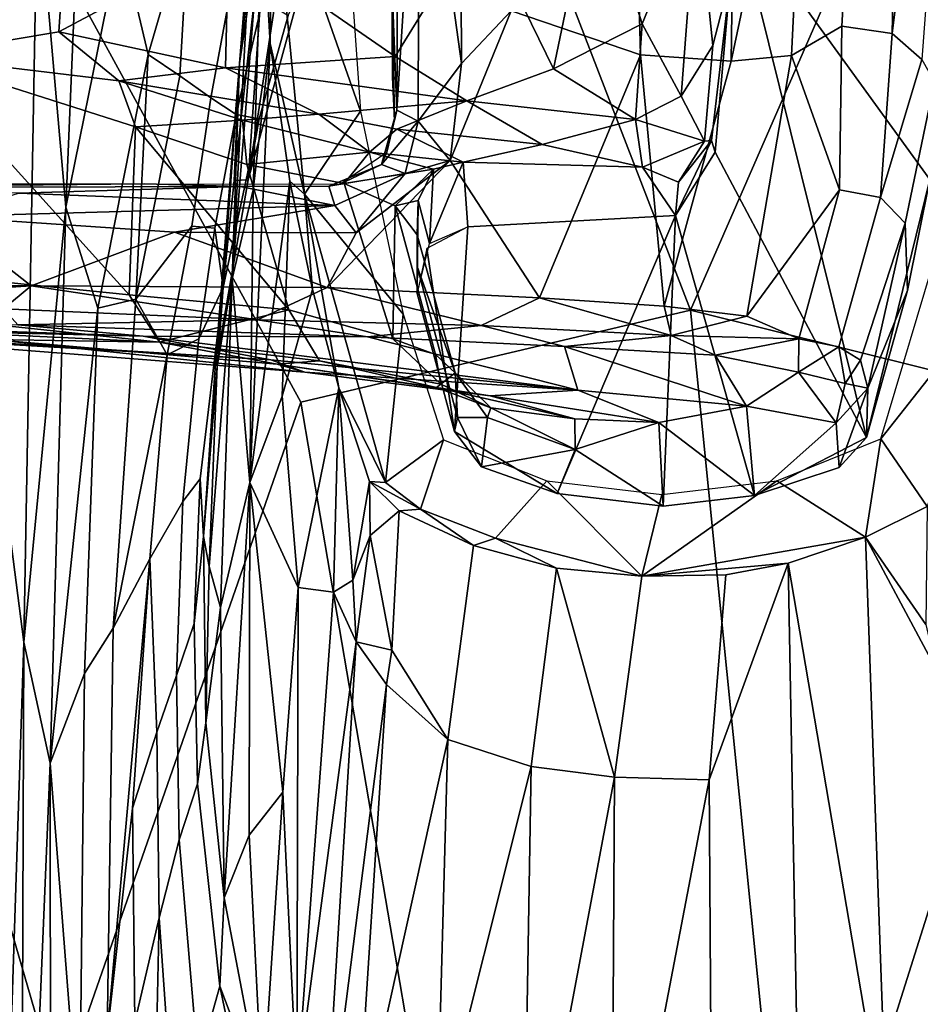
# Model space of a CAD drawing. Header units: millimetres. Extents: x -320 to 320, y -487 to 330.
# Tile 161 of 188: x 251 to 284, y -31 to 5. Entities that reach past the tile are written whole.
import ezdxf

# ---------------------------------------------------------------- set-up
doc = ezdxf.new("R2010")
doc.units = ezdxf.units.MM
doc.layers.add('Layer 01', color=7, linetype='Continuous', true_color=0x000000)
doc.styles.add('Default', font='arial.ttf')
doc.dimstyles.new('Default', dxfattribs={"dimscale": 10, "dimtxt": 2.5, "dimasz": 3, "dimexe": 1, "dimexo": 0.5, "dimgap": 0.8, "dimtad": 1, "dimtoh": 1, "dimzin": 1, "dimdsep": 46, "dimtxsty": 'Default', "dimcen": 2.5, "dimadec": 1, "dimazin": 1, "dimtfac": 1, "dimtdec": 4, "dimtix": 1, "dimtofl": 0, "dimtmove": 1, "dimatfit": 3, "dimfxl": 1, "dimtolj": 1, "dimtzin": 1, "dimarcsym": 0})

# ---------------------------------------------------------------- blocks, each defined once
blk = doc.blocks.new('*D1')
at = {"layer": 'Defpoints', "color": 0}
for p in [(-314.347, -27.146), (314.29, -27.146), (314.29, -476.594)]:
    blk.add_point(p, dxfattribs=at)
at = {"layer": 'Layer 01', "color": 0, "lineweight": -2}
for p, q in [((-314.347, -32.146), (-314.347, -486.594)), ((314.29, -32.146), (314.29, -486.594)), ((-284.347, -476.594), (284.29, -476.594))]:
    blk.add_line(p, q, dxfattribs=at)
at = {"layer": 'Layer 01', "color": 0}
for points in [[(-284.347, -471.594), (-284.347, -481.594), (-314.347, -476.594)], [(284.29, -481.594), (284.29, -471.594), (314.29, -476.594)]]:
    blk.add_solid(points, dxfattribs=at)
at = {"layer": 'Layer 01', "color": 0, "insert": (-0.028, -455.832), "char_height": 25, "attachment_point": 5, "style": 'Default'}
blk.add_mtext('\\A1;628.64', dxfattribs=at)

msp = doc.modelspace()

# ---------------------------------------------------------------- linework, layer by layer
at = {"layer": 'Layer 01'}
for points in [[(279.174, 35.525, 576.27), (263.626, 26.897, 576.849), (276.05, -5.282, 579.39), (289.29, 25.037, 576.808)], [(252.915, 7.504, 577.445), (242.188, 34.416, 574.419), (241.821, 4.056, 576.278)], [(261.76, -8.655, 579.086), (276.05, -5.282, 579.39), (263.626, 26.897, 576.849), (252.915, 7.504, 577.445)], [(289.29, 25.037, 576.808), (276.05, -5.282, 579.39), (290.579, -8.898, 578.956), (300.774, 9.28, 576.97)], [(259.512, 3.764, 445.443), (260.509, 14.329, 407.434), (260.761, 19.003, 368.121), (260.377, 14.436, 367.641)], [(273.822, 18.688, 337.295), (274.217, 4.081, 338.332), (269.467, 5.691, 334.619)], [(274.217, 4.081, 338.332), (273.822, 18.688, 337.295), (277.737, 18.15, 341.217), (277.541, 3.845, 341.679)], [(277.737, 18.15, 341.217), (280.398, 17.366, 344.841), (277.541, 3.845, 341.679)], [(280.398, 17.366, 344.841), (279.755, 4.051, 344.457), (277.541, 3.845, 341.679)], [(279.755, 4.051, 344.457), (280.398, 17.366, 344.841), (282.27, 16.842, 348.245), (281.598, 5.125, 347.421)], [(267.644, 3.759, 333.681), (267.598, 14.244, 332.94), (271.151, 16.849, 335.108), (269.467, 5.691, 334.619)], [(281.598, 5.125, 347.421), (282.27, 16.842, 348.245), (283.673, 16.197, 351.726), (283.443, 4.858, 351.708)], [(252.883, 4.917, 349.223), (253.637, 16.218, 350.057), (244.387, 15.166, 346.641), (247.553, 4.025, 347.413)], [(253.637, 16.218, 350.057), (252.883, 4.917, 349.223), (259.101, 8.241, 351.872)], [(283.673, 16.197, 351.726), (284.771, 15.541, 355.834), (283.443, 4.858, 351.708)], [(284.528, 3.909, 356.432), (283.443, 4.858, 351.708), (284.771, 15.541, 355.834), (285.345, 14.897, 359.498)], [(253.845, 15.294, 555.438), (253.142, -1.508, 556.225), (252.103, 10.373, 557.413)], [(253.142, -1.508, 556.225), (253.845, 15.294, 555.438), (255.144, 8.38, 553.385)], [(263.681, 15.411, 354.639), (259.101, 8.241, 351.872), (265.211, 4.01, 354.429), (268.331, 9.08, 356.742)], [(265.282, 2.047, 335.165), (266.1, 14.953, 332.808), (266.06, 1.649, 333.892)], [(265.343, 14.386, 334.171), (266.1, 14.953, 332.808), (265.282, 2.047, 335.165)], [(266.06, 1.649, 333.892), (266.1, 14.953, 332.808), (267.644, 3.759, 333.681)], [(267.644, 3.759, 333.681), (266.1, 14.953, 332.808), (267.598, 14.244, 332.94)], [(259.822, 6.758, 405.913), (259.512, 3.764, 445.443), (260.377, 14.436, 367.641)], [(259.512, 3.764, 445.443), (260.649, 11.411, 446.69), (260.509, 14.329, 407.434)], [(265.092, 6.832, 347.137), (265.113, 10.505, 346.61), (265.343, 14.386, 334.171), (265.282, 2.047, 335.165)], [(263.226, 12.251, 366.901), (263.948, 2.014, 365.825), (260.691, 11.274, 366.797)], [(259.317, -0.527, 493.55), (259.829, -0.5, 521.523), (260.649, 11.411, 446.69)], [(260.649, 11.411, 446.69), (259.512, 3.764, 445.443), (259.317, -0.527, 493.55)], [(260.649, 11.411, 446.69), (259.829, -0.5, 521.523), (260.865, 6.342, 499.601)], [(260.691, 11.274, 366.797), (260.637, 4.498, 366.604), (260.336, 9.64, 367.133)], [(260.691, 11.274, 366.797), (261.885, -1.031, 365.505), (260.637, 4.498, 366.604)], [(260.691, 11.274, 366.797), (263.948, 2.014, 365.825), (261.885, -1.031, 365.505)], [(251.592, -17.456, 558.65), (250.769, -10.996, 558.768), (251.124, 10.842, 557.753), (252.103, 10.373, 557.413)], [(272.515, 10.73, 360.009), (268.331, 9.08, 356.742), (271.017, 3.57, 358.134)], [(272.515, 10.73, 360.009), (271.017, 3.57, 358.134), (274.274, 5.217, 361.344)], [(276.277, 10.11, 364.392), (272.515, 10.73, 360.009), (274.274, 5.217, 361.344)], [(253.142, -1.508, 556.225), (251.592, -17.456, 558.65), (252.103, 10.373, 557.413)], [(274.274, 5.217, 361.344), (275.707, 2.56, 363.337), (276.277, 10.11, 364.392)], [(276.277, 10.11, 364.392), (275.707, 2.56, 363.337), (276.87, 4.421, 365.812)], [(277.522, 6.981, 368.763), (276.277, 10.11, 364.392), (276.87, 4.421, 365.812)], [(259.238, -4.137, 445.294), (260.336, 9.64, 367.133), (260.01, -0.873, 404.568)], [(259.822, 6.758, 405.913), (260.336, 9.64, 367.133), (259.238, -4.137, 445.294)], [(260.01, -0.873, 404.568), (260.336, 9.64, 367.133), (260.637, 4.498, 366.604)], [(257.662, 9.265, 548.839), (256.153, 4.089, 550.999), (255.144, 8.38, 553.385)], [(257.662, 9.265, 548.839), (257.32, 3.302, 547.777), (256.153, 4.089, 550.999)], [(257.32, 3.302, 547.777), (257.662, 9.265, 548.839), (259.342, 7.251, 543.358), (258.459, 2.496, 543.442)], [(271.017, 3.57, 358.134), (268.331, 9.08, 356.742), (265.211, 4.01, 354.429), (267.843, 2.393, 356.102)], [(276.821, 0.938, 370.221), (276.957, 0.514, 374.205), (277.727, 9.32, 375.342), (277.522, 6.981, 368.763)], [(282.497, -9.956, 372.855), (277.727, 9.32, 375.342), (276.957, 0.514, 374.205)], [(284.827, -0.495, 374.077), (285.613, 6.206, 374.94), (277.727, 9.32, 375.342)], [(284.827, -0.495, 374.077), (277.727, 9.32, 375.342), (282.497, -9.956, 372.855)], [(255.144, 8.38, 553.385), (256.153, 4.089, 550.999), (254.311, -5.206, 554.067), (253.142, -1.508, 556.225)], [(252.883, 4.917, 349.223), (258.998, 3.603, 351.515), (259.101, 8.241, 351.872)], [(259.101, 8.241, 351.872), (258.998, 3.603, 351.515), (265.211, 4.01, 354.429)], [(252.897, -34.061, 579.562), (261.76, -8.655, 579.086), (252.915, 7.504, 577.445), (241.821, 4.056, 576.278)], [(258.459, 2.496, 543.442), (259.342, 7.251, 543.358), (260.36, 6.102, 538.34), (259.386, 1.884, 538.332)], [(277.522, 6.981, 368.763), (276.87, 4.421, 365.812), (276.555, 0.916, 365.89), (276.821, 0.938, 370.221)], [(259.238, -4.137, 445.294), (259.512, 3.764, 445.443), (259.822, 6.758, 405.913)], [(260.865, 6.342, 499.601), (259.829, -0.5, 521.523), (261.745, 6.501, 521.53)], [(261.745, 6.501, 521.53), (259.829, -0.5, 521.523), (260.232, 1.734, 530.542), (261.286, 5.514, 530.608)], [(265.092, 6.832, 347.137), (265.191, 1.671, 339.898), (265.124, 3.257, 344.424)], [(265.282, 2.047, 335.165), (265.191, 1.671, 339.898), (265.092, 6.832, 347.137)], [(259.386, 1.884, 538.332), (260.36, 6.102, 538.34), (261.286, 5.514, 530.608), (260.232, 1.734, 530.542)], [(269.467, 5.691, 334.619), (274.217, 4.081, 338.332), (270.507, -4.836, 336.871), (267.229, 0.197, 333.933)], [(267.229, 0.197, 333.933), (267.644, 3.759, 333.681), (269.467, 5.691, 334.619)], [(271.017, 3.57, 358.134), (274.026, 1.704, 361.055), (274.274, 5.217, 361.344)], [(274.274, 5.217, 361.344), (274.026, 1.704, 361.055), (275.707, 2.56, 363.337)], [(281.598, 5.125, 347.421), (281.514, -0.875, 348.888), (279.755, 4.051, 344.457)], [(281.514, -0.875, 348.888), (281.598, 5.125, 347.421), (283.443, 4.858, 351.708), (283.018, -1.15, 353.285)], [(255.078, 3.122, 350.216), (252.883, 4.917, 349.223), (247.553, 4.025, 347.413)], [(252.883, 4.917, 349.223), (255.078, 3.122, 350.216), (258.998, 3.603, 351.515)], [(283.443, 4.858, 351.708), (284.528, 3.909, 356.432), (283.018, -1.15, 353.285)], [(259.89, -11.608, 442.77), (260.637, 4.498, 366.604), (261.348, -0.553, 366.052)], [(259.89, -11.608, 442.77), (260.01, -0.873, 404.568), (260.637, 4.498, 366.604)], [(261.348, -0.553, 366.052), (260.637, 4.498, 366.604), (261.885, -1.031, 365.505)], [(275.707, 2.56, 363.337), (276.555, 0.916, 365.89), (276.87, 4.421, 365.812)], [(241.821, 4.056, 576.278), (241.179, -35.447, 577.969), (252.897, -34.061, 579.562)], [(255.461, -4.716, 349.749), (247.553, 4.025, 347.413), (246.549, -3.815, 346.809)], [(255.698, 1.439, 350.723), (247.553, 4.025, 347.413), (255.461, -4.716, 349.749)], [(255.078, 3.122, 350.216), (247.553, 4.025, 347.413), (255.698, 1.439, 350.723)], [(256.153, 4.089, 550.999), (255.71, -4.885, 550.537), (254.311, -5.206, 554.067)], [(257.32, 3.302, 547.777), (255.71, -4.885, 550.537), (256.153, 4.089, 550.999)], [(267.843, 2.393, 356.102), (265.211, 4.01, 354.429), (258.998, 3.603, 351.515)], [(270.507, -4.836, 336.871), (274.217, 4.081, 338.332), (275.077, -5.133, 340.946)], [(274.217, 4.081, 338.332), (277.541, 3.845, 341.679), (275.077, -5.133, 340.946)], [(277.541, 3.845, 341.679), (279.755, 4.051, 344.457), (278.117, -5.501, 344.703), (275.077, -5.133, 340.946)], [(278.117, -5.501, 344.703), (279.755, 4.051, 344.457), (281.514, -0.875, 348.888)], [(258.687, -7.332, 486.033), (258.649, -6.88, 506.232), (259.512, 3.764, 445.443)], [(259.512, 3.764, 445.443), (258.649, -6.88, 506.232), (259.317, -0.527, 493.55)], [(259.512, 3.764, 445.443), (259.238, -4.137, 445.294), (258.687, -7.332, 486.033)], [(267.229, 0.197, 333.933), (266.06, 1.649, 333.892), (267.644, 3.759, 333.681)], [(283.923, -2.091, 358.689), (283.018, -1.15, 353.285), (284.528, 3.909, 356.432), (285.001, 3.093, 361.148)], [(258.998, 3.603, 351.515), (255.078, 3.122, 350.216), (262.42, 1.907, 353.921)], [(255.71, -4.885, 550.537), (257.32, 3.302, 547.777), (258.459, 2.496, 543.442), (257.755, -2.203, 543.512)], [(262.42, 1.907, 353.921), (267.843, 2.393, 356.102), (258.998, 3.603, 351.515)], [(267.843, 2.393, 356.102), (274.026, 1.704, 361.055), (271.017, 3.57, 358.134)], [(262.42, 1.907, 353.921), (255.078, 3.122, 350.216), (259.617, 1.687, 352.827)], [(255.078, 3.122, 350.216), (255.698, 1.439, 350.723), (259.617, 1.687, 352.827)], [(284.827, -0.495, 374.077), (284.002, -4.561, 373.553), (283.923, -2.091, 358.689), (285.001, 3.093, 361.148)], [(275.707, 2.56, 363.337), (274.026, 1.704, 361.055), (276.555, 0.916, 365.89)], [(257.755, -2.203, 543.512), (258.459, 2.496, 543.442), (259.386, 1.884, 538.332), (258.607, -2.283, 538.31)], [(267.843, 2.393, 356.102), (262.42, 1.907, 353.921), (265.281, 1.352, 355.801)], [(267.843, 2.393, 356.102), (265.281, 1.352, 355.801), (270.603, 0.791, 359.309)], [(267.843, 2.393, 356.102), (270.603, 0.791, 359.309), (274.026, 1.704, 361.055)], [(258.607, -2.283, 538.31), (259.386, 1.884, 538.332), (260.232, 1.734, 530.542), (258.908, -4.453, 530.519)], [(264.272, 0.509, 356.487), (262.42, 1.907, 353.921), (259.617, 1.687, 352.827)], [(265.508, -5.429, 365.043), (261.885, -1.031, 365.505), (263.948, 2.014, 365.825)], [(264.272, 0.509, 356.487), (265.281, 1.352, 355.801), (262.42, 1.907, 353.921)], [(264.717, 0.052, 334.721), (264.911, 0.505, 339.724), (265.282, 2.047, 335.165)], [(264.717, 0.052, 334.721), (265.282, 2.047, 335.165), (266.06, 1.649, 333.892)], [(265.282, 2.047, 335.165), (264.911, 0.505, 339.724), (265.191, 1.671, 339.898)], [(255.698, 1.439, 350.723), (259.782, 0.054, 353.009), (259.617, 1.687, 352.827)], [(258.908, -4.453, 530.519), (260.232, 1.734, 530.542), (259.829, -0.5, 521.523), (258.739, -6.777, 521.499)], [(264.272, 0.509, 356.487), (259.617, 1.687, 352.827), (259.782, 0.054, 353.009)], [(265.58, -0.276, 333.702), (264.717, 0.052, 334.721), (266.06, 1.649, 333.892)], [(265.58, -0.276, 333.702), (266.06, 1.649, 333.892), (267.229, 0.197, 333.933)], [(274.026, 1.704, 361.055), (270.603, 0.791, 359.309), (274.285, -0.038, 363.697)], [(274.026, 1.704, 361.055), (274.285, -0.038, 363.697), (276.555, 0.916, 365.89)], [(261.321, -5.27, 352.821), (255.698, 1.439, 350.723), (255.461, -4.716, 349.749)], [(261.321, -5.27, 352.821), (259.782, 0.054, 353.009), (255.698, 1.439, 350.723)], [(265.281, 1.352, 355.801), (264.272, 0.509, 356.487), (267.708, 0.144, 360.716)], [(270.603, 0.791, 359.309), (265.281, 1.352, 355.801), (267.708, 0.144, 360.716)], [(267.708, 0.144, 360.716), (274.285, -0.038, 363.697), (270.603, 0.791, 359.309)], [(276.555, 0.916, 365.89), (274.285, -0.038, 363.697), (275.603, -0.591, 368.038)], [(276.821, 0.938, 370.221), (275.603, -0.591, 368.038), (275.497, -1.813, 373.905)], [(275.497, -1.813, 373.905), (276.957, 0.514, 374.205), (276.821, 0.938, 370.221)], [(275.603, -0.591, 368.038), (276.821, 0.938, 370.221), (276.555, 0.916, 365.89)], [(259.782, 0.054, 353.009), (263.342, -0.642, 356), (264.272, 0.509, 356.487)], [(264.717, 0.052, 334.721), (263.19, -0.661, 339.886), (264.911, 0.505, 339.724)], [(266.619, -0.117, 360.376), (264.272, 0.509, 356.487), (263.342, -0.642, 356)], [(264.272, 0.509, 356.487), (266.619, -0.117, 360.376), (267.708, 0.144, 360.716)], [(278.4, -12.085, 372.581), (282.497, -9.956, 372.855), (276.957, 0.514, 374.205), (275.497, -1.813, 373.905)], [(265.125, -6.333, 355.755), (263.342, -0.642, 356), (259.782, 0.054, 353.009), (261.321, -5.27, 352.821)], [(262.717, -4.457, 331.983), (267.229, 0.197, 333.933), (270.507, -4.836, 336.871)], [(267.229, 0.197, 333.933), (262.717, -4.457, 331.983), (263.78, -2.454, 332.353)], [(262.786, -0.74, 333.893), (263.19, -0.661, 339.886), (264.717, 0.052, 334.721)], [(265.58, -0.276, 333.702), (262.786, -0.74, 333.893), (264.717, 0.052, 334.721)], [(267.229, 0.197, 333.933), (263.78, -2.454, 332.353), (265.58, -0.276, 333.702)], [(266.47, -2.843, 373.756), (267.708, 0.144, 360.716), (266.619, -0.117, 360.376)], [(267.708, 0.144, 360.716), (266.47, -2.843, 373.756), (267.886, -2.234, 373.851)], [(267.708, 0.144, 360.716), (267.886, -2.234, 373.851), (275.497, -1.813, 373.905), (274.285, -0.038, 363.697)], [(265.58, -0.276, 333.702), (263.005, -1.451, 332.026), (262.786, -0.74, 333.893)], [(263.005, -1.451, 332.026), (265.58, -0.276, 333.702), (263.78, -2.454, 332.353)], [(265.217, -1.464, 358.879), (266.619, -0.117, 360.376), (263.342, -0.642, 356)], [(265.217, -1.464, 358.879), (266.061, -1.269, 361.812), (266.619, -0.117, 360.376)], [(266.47, -2.843, 373.756), (266.619, -0.117, 360.376), (266.061, -1.269, 361.812)], [(275.603, -0.591, 368.038), (274.285, -0.038, 363.697), (275.497, -1.813, 373.905)], [(256.017, -0.653, 336.308), (259.529, -0.752, 331.635), (241.167, -0.797, 324.238)], [(256.017, -0.653, 336.308), (241.167, -0.797, 324.238), (247.71, -0.654, 333.266)], [(263.19, -0.661, 339.886), (262.786, -0.74, 333.893), (259.529, -0.752, 331.635), (256.017, -0.653, 336.308)], [(259.317, -0.527, 493.55), (258.649, -6.88, 506.232), (258.739, -6.777, 521.499), (259.829, -0.5, 521.523)], [(261.071, -8.437, 403.234), (259.89, -11.608, 442.77), (261.348, -0.553, 366.052)], [(261.071, -8.437, 403.234), (261.348, -0.553, 366.052), (262.181, -4.525, 365.641)], [(261.885, -1.031, 365.505), (262.181, -4.525, 365.641), (261.348, -0.553, 366.052)], [(265.217, -1.464, 358.879), (263.342, -0.642, 356), (265.125, -6.333, 355.755)], [(282.497, -9.956, 372.855), (284.002, -4.561, 373.553), (284.827, -0.495, 374.077)], [(241.167, -0.797, 324.238), (259.529, -0.752, 331.635), (251.407, -1, 327.601)], [(248.614, -1.844, 325.833), (251.407, -1, 327.601), (263.005, -1.451, 332.026)], [(251.407, -1, 327.601), (259.529, -0.752, 331.635), (263.005, -1.451, 332.026)], [(259.89, -11.608, 442.77), (259.238, -4.137, 445.294), (260.01, -0.873, 404.568)], [(263.005, -1.451, 332.026), (259.529, -0.752, 331.635), (262.786, -0.74, 333.893)], [(261.885, -1.031, 365.505), (264.866, -11.6, 364.381), (263.147, -8.126, 365.263)], [(261.885, -1.031, 365.505), (263.147, -8.126, 365.263), (262.181, -4.525, 365.641)], [(265.508, -5.429, 365.043), (264.866, -11.6, 364.381), (261.885, -1.031, 365.505)], [(281.514, -0.875, 348.888), (280.018, -6.341, 348.454), (278.117, -5.501, 344.703)], [(281.514, -0.875, 348.888), (283.018, -1.15, 353.285), (281.481, -6.633, 352.456), (280.018, -6.341, 348.454)], [(266.017, -2.523, 361.278), (266.061, -1.269, 361.812), (265.217, -1.464, 358.879)], [(266.061, -1.269, 361.812), (266.017, -2.523, 361.278), (266.026, -3.679, 367.962)], [(266.061, -1.269, 361.812), (266.026, -3.679, 367.962), (266.024, -4.672, 373.538)], [(266.47, -2.843, 373.756), (266.061, -1.269, 361.812), (266.024, -4.672, 373.538)], [(281.481, -6.633, 352.456), (283.018, -1.15, 353.285), (283.923, -2.091, 358.689), (282.283, -7.122, 356.565)], [(263.005, -1.451, 332.026), (257.124, -2.424, 329.154), (248.614, -1.844, 325.833)], [(253.142, -1.508, 556.225), (252.564, -21.887, 557.266), (251.592, -17.456, 558.65)], [(252.564, -21.887, 557.266), (253.142, -1.508, 556.225), (254.311, -5.206, 554.067)], [(257.124, -2.424, 329.154), (263.005, -1.451, 332.026), (263.78, -2.454, 332.353)], [(266.691, -6.911, 358.056), (265.217, -1.464, 358.879), (265.125, -6.333, 355.755)], [(267.416, -7.586, 360.331), (266.017, -2.523, 361.278), (265.217, -1.464, 358.879), (266.691, -6.911, 358.056)], [(248.614, -1.844, 325.833), (251.864, -4.393, 327.262), (237.269, -4.175, 322.14)], [(257.124, -2.424, 329.154), (251.864, -4.393, 327.262), (248.614, -1.844, 325.833)], [(267.395, -9.734, 372.886), (271.158, -12.003, 372.593), (275.497, -1.813, 373.905), (267.886, -2.234, 373.851)], [(271.158, -12.003, 372.593), (275.047, -12.472, 372.533), (275.497, -1.813, 373.905)], [(275.497, -1.813, 373.905), (275.047, -12.472, 372.533), (278.4, -12.085, 372.581)], [(282.283, -7.122, 356.565), (283.923, -2.091, 358.689), (282.545, -8.15, 363.277)], [(283.923, -2.091, 358.689), (284.002, -4.561, 373.553), (282.545, -8.15, 363.277)], [(251.864, -4.393, 327.262), (257.124, -2.424, 329.154), (262.717, -4.457, 331.983)], [(257.755, -2.203, 543.512), (256.852, -6.926, 545.662), (255.71, -4.885, 550.537)], [(256.852, -6.926, 545.662), (257.755, -2.203, 543.512), (258.607, -2.283, 538.31), (258.018, -6.333, 538.277)], [(257.124, -2.424, 329.154), (263.78, -2.454, 332.353), (262.717, -4.457, 331.983)], [(258.908, -4.453, 530.519), (258.018, -6.333, 538.277), (258.607, -2.283, 538.31)], [(266.017, -2.523, 361.278), (267.416, -7.586, 360.331), (266.026, -3.679, 367.962)], [(267.886, -2.234, 373.851), (266.373, -3.028, 373.75), (267.395, -9.734, 372.886)], [(287.316, -4.565, 365.134), (283.027, -10.007, 364.562), (285.168, -2.842, 365.315)], [(266.373, -3.028, 373.75), (266.024, -4.672, 373.538), (267.395, -9.734, 372.886)], [(246.549, -3.815, 346.809), (248.079, -5.552, 346.581), (256.579, -6.463, 349.206), (255.461, -4.716, 349.749)], [(267.395, -9.734, 372.886), (266.024, -4.672, 373.538), (266.026, -3.679, 367.962), (267.496, -9.216, 368.934)], [(267.416, -7.586, 360.331), (267.496, -9.216, 368.934), (266.026, -3.679, 367.962)], [(239.614, -5.188, 323.569), (237.269, -4.175, 322.14), (251.864, -4.393, 327.262)], [(258.812, -16.184, 489.894), (258.392, -14.682, 504.999), (259.238, -4.137, 445.294)], [(259.238, -4.137, 445.294), (258.392, -14.682, 504.999), (258.687, -7.332, 486.033)], [(259.238, -4.137, 445.294), (259.89, -11.608, 442.77), (258.812, -16.184, 489.894)], [(251.864, -4.393, 327.262), (250.856, -5.234, 327.405), (239.614, -5.188, 323.569)], [(260.165, -5.641, 331.452), (250.856, -5.234, 327.405), (251.864, -4.393, 327.262)], [(260.165, -5.641, 331.452), (251.864, -4.393, 327.262), (262.717, -4.457, 331.983)], [(257.434, -12.3, 537.963), (258.018, -6.333, 538.277), (258.908, -4.453, 530.519), (258.062, -11.471, 530.08)], [(258.062, -11.471, 530.08), (258.908, -4.453, 530.519), (258.739, -6.777, 521.499), (258.184, -13.58, 521.477)], [(268.366, -5.844, 335.958), (260.165, -5.641, 331.452), (262.717, -4.457, 331.983)], [(261.662, -15.452, 421.123), (261.071, -8.437, 403.234), (262.181, -4.525, 365.641), (263.147, -8.126, 365.263)], [(268.366, -5.844, 335.958), (262.717, -4.457, 331.983), (270.507, -4.836, 336.871)], [(282.545, -8.15, 363.277), (284.002, -4.561, 373.553), (282.497, -9.956, 372.855)], [(287.316, -4.565, 365.134), (284.727, -12.479, 364.305), (283.027, -10.007, 364.562)], [(253.828, -18.611, 554.692), (254.311, -5.206, 554.067), (255.71, -4.885, 550.537), (254.871, -16.948, 551.713)], [(256.852, -6.926, 545.662), (254.871, -16.948, 551.713), (255.71, -4.885, 550.537)], [(255.461, -4.716, 349.749), (256.579, -6.463, 349.206), (261.321, -5.27, 352.821)], [(275.339, -6.217, 341.838), (268.366, -5.844, 335.958), (270.507, -4.836, 336.871)], [(275.339, -6.217, 341.838), (270.507, -4.836, 336.871), (275.077, -5.133, 340.946)], [(260.165, -5.641, 331.452), (251.383, -5.826, 328.579), (250.856, -5.234, 327.405)], [(254.311, -5.206, 554.067), (253.828, -18.611, 554.692), (252.564, -21.887, 557.266)], [(256.579, -6.463, 349.206), (262.437, -7.145, 352.245), (261.321, -5.27, 352.821)], [(261.321, -5.27, 352.821), (262.437, -7.145, 352.245), (266.896, -8, 355.909), (265.125, -6.333, 355.755)], [(268.139, -46.048, 581.125), (279.834, -42.967, 581.068), (276.05, -5.282, 579.39), (261.76, -8.655, 579.086)], [(275.077, -5.133, 340.946), (278.117, -5.501, 344.703), (275.339, -6.217, 341.838)], [(279.834, -42.967, 581.068), (290.579, -8.898, 578.956), (276.05, -5.282, 579.39)], [(255.98, -6.239, 332.399), (241.146, -5.881, 330.098), (237.497, -5.603, 324.307)], [(255.98, -6.239, 332.399), (237.497, -5.603, 324.307), (251.383, -5.826, 328.579)], [(248.079, -5.552, 346.581), (244.965, -5.902, 344.515), (256.579, -6.463, 349.206)], [(251.383, -5.826, 328.579), (260.165, -5.641, 331.452), (264.205, -6.258, 334.753)], [(268.366, -5.844, 335.958), (264.205, -6.258, 334.753), (260.165, -5.641, 331.452)], [(265.508, -5.429, 365.043), (266.986, -10.037, 364.559), (264.866, -11.6, 364.381)], [(280.018, -6.341, 348.454), (275.339, -6.217, 341.838), (278.117, -5.501, 344.703)], [(260.66, -7.107, 339.414), (242.457, -6.046, 337.145), (241.146, -5.881, 330.098)], [(260.66, -7.107, 339.414), (241.146, -5.881, 330.098), (255.98, -6.239, 332.399)], [(242.457, -6.046, 337.145), (261.897, -7.561, 344.628), (250.423, -6.364, 345.137)], [(260.66, -7.107, 339.414), (261.897, -7.561, 344.628), (242.457, -6.046, 337.145)], [(250.423, -6.364, 345.137), (256.579, -6.463, 349.206), (244.965, -5.902, 344.515)], [(264.205, -6.258, 334.753), (255.98, -6.239, 332.399), (251.383, -5.826, 328.579)], [(271.428, -6.617, 339.667), (264.205, -6.258, 334.753), (268.366, -5.844, 335.958)], [(271.428, -6.617, 339.667), (268.366, -5.844, 335.958), (275.339, -6.217, 341.838)], [(261.897, -7.561, 344.628), (260.886, -7.268, 349.022), (250.423, -6.364, 345.137)], [(250.423, -6.364, 345.137), (260.886, -7.268, 349.022), (256.579, -6.463, 349.206)], [(255.98, -6.239, 332.399), (271.917, -8.214, 347.537), (260.66, -7.107, 339.414)], [(264.205, -6.258, 334.753), (271.917, -8.214, 347.537), (255.98, -6.239, 332.399)], [(256.222, -14.405, 546.286), (256.852, -6.926, 545.662), (258.018, -6.333, 538.277), (257.434, -12.3, 537.963)], [(260.886, -7.268, 349.022), (262.437, -7.145, 352.245), (256.579, -6.463, 349.206)], [(271.428, -6.617, 339.667), (271.917, -8.214, 347.537), (264.205, -6.258, 334.753)], [(265.125, -6.333, 355.755), (266.896, -8, 355.909), (266.691, -6.911, 358.056)], [(275.339, -6.217, 341.838), (276.954, -6.931, 345.138), (271.428, -6.617, 339.667)], [(280.018, -6.341, 348.454), (276.954, -6.931, 345.138), (275.339, -6.217, 341.838)], [(276.954, -6.931, 345.138), (280.018, -6.341, 348.454), (280.004, -7.563, 351.119)], [(280.004, -7.563, 351.119), (280.018, -6.341, 348.454), (281.481, -6.633, 352.456)], [(258.184, -13.58, 521.477), (258.739, -6.777, 521.499), (258.649, -6.88, 506.232)], [(271.428, -6.617, 339.667), (278.101, -8.803, 353.918), (271.917, -8.214, 347.537)], [(276.954, -6.931, 345.138), (278.101, -8.803, 353.918), (271.428, -6.617, 339.667)], [(281.718, -7.975, 356.721), (280.004, -7.563, 351.119), (281.481, -6.633, 352.456)], [(281.718, -7.975, 356.721), (281.481, -6.633, 352.456), (282.283, -7.122, 356.565)], [(256.852, -6.926, 545.662), (256.222, -14.405, 546.286), (254.871, -16.948, 551.713)], [(258.649, -6.88, 506.232), (258.687, -7.332, 486.033), (258.184, -13.58, 521.477)], [(271.917, -8.214, 347.537), (261.897, -7.561, 344.628), (260.66, -7.107, 339.414)], [(260.886, -7.268, 349.022), (266.726, -8.119, 353.137), (262.437, -7.145, 352.245)], [(262.437, -7.145, 352.245), (266.726, -8.119, 353.137), (266.896, -8, 355.909)], [(266.691, -6.911, 358.056), (266.896, -8, 355.909), (267.416, -7.586, 360.331)], [(276.954, -6.931, 345.138), (280.004, -7.563, 351.119), (278.101, -8.803, 353.918)], [(281.718, -7.975, 356.721), (282.283, -7.122, 356.565), (282.545, -8.15, 363.277)], [(258.184, -13.58, 521.477), (258.687, -7.332, 486.033), (258.392, -14.682, 504.999)], [(268.694, -8.422, 350.059), (266.726, -8.119, 353.137), (260.886, -7.268, 349.022)], [(261.897, -7.561, 344.628), (268.694, -8.422, 350.059), (260.886, -7.268, 349.022)], [(271.917, -8.214, 347.537), (268.694, -8.422, 350.059), (261.897, -7.561, 344.628)], [(278.101, -8.803, 353.918), (280.004, -7.563, 351.119), (281.393, -9.421, 362.861)], [(281.393, -9.421, 362.861), (280.004, -7.563, 351.119), (281.718, -7.975, 356.721)], [(268.724, -8.863, 358.954), (267.416, -7.586, 360.331), (266.896, -8, 355.909)], [(267.496, -9.216, 368.934), (267.416, -7.586, 360.331), (268.607, -9.219, 361.974)], [(268.724, -8.863, 358.954), (268.607, -9.219, 361.974), (267.416, -7.586, 360.331)], [(263.147, -8.126, 365.263), (262.956, -15.626, 401.554), (261.662, -15.452, 421.123)], [(263.669, -15.178, 389.564), (262.956, -15.626, 401.554), (263.147, -8.126, 365.263)], [(263.147, -8.126, 365.263), (264.866, -11.6, 364.381), (264.28, -11.571, 364.855)], [(263.669, -15.178, 389.564), (263.147, -8.126, 365.263), (264.28, -11.571, 364.855)], [(266.896, -8, 355.909), (266.726, -8.119, 353.137), (268.724, -8.863, 358.954)], [(271.811, -9.265, 355.464), (268.724, -8.863, 358.954), (266.726, -8.119, 353.137)], [(268.694, -8.422, 350.059), (271.811, -9.265, 355.464), (266.726, -8.119, 353.137)], [(274.891, -9.408, 355.304), (268.694, -8.422, 350.059), (271.917, -8.214, 347.537)], [(278.101, -8.803, 353.918), (274.891, -9.408, 355.304), (271.917, -8.214, 347.537)], [(282.545, -8.15, 363.277), (281.393, -9.421, 362.861), (281.718, -7.975, 356.721)], [(282.545, -8.15, 363.277), (281.503, -11.051, 372.594), (281.393, -9.421, 362.861)], [(282.545, -8.15, 363.277), (282.497, -9.956, 372.855), (281.503, -11.051, 372.594)], [(268.139, -46.048, 581.125), (261.76, -8.655, 579.086), (252.897, -34.061, 579.562)], [(261.071, -8.437, 403.234), (261.662, -15.452, 421.123), (259.89, -11.608, 442.77)], [(274.891, -9.408, 355.304), (271.811, -9.265, 355.464), (268.694, -8.422, 350.059)], [(268.724, -8.863, 358.954), (271.813, -10.394, 362.928), (268.607, -9.219, 361.974)], [(271.811, -9.265, 355.464), (271.813, -10.394, 362.928), (268.724, -8.863, 358.954)], [(278.4, -12.085, 372.581), (274.891, -9.408, 355.304), (278.101, -8.803, 353.918)], [(278.101, -8.803, 353.918), (281.393, -9.421, 362.861), (278.4, -12.085, 372.581)], [(279.834, -42.967, 581.068), (292.262, -33.786, 580.031), (290.579, -8.898, 578.956)], [(267.496, -9.216, 368.934), (268.377, -11.026, 372.621), (267.395, -9.734, 372.886)], [(268.377, -11.026, 372.621), (267.496, -9.216, 368.934), (268.607, -9.219, 361.974)], [(268.607, -9.219, 361.974), (271.813, -10.394, 362.928), (268.377, -11.026, 372.621)], [(271.813, -10.394, 362.928), (271.811, -9.265, 355.464), (274.891, -9.408, 355.304)], [(267.395, -9.734, 372.886), (268.377, -11.026, 372.621), (271.158, -12.003, 372.593)], [(275.047, -12.472, 372.533), (271.813, -10.394, 362.928), (274.891, -9.408, 355.304)], [(275.047, -12.472, 372.533), (274.891, -9.408, 355.304), (278.4, -12.085, 372.581)], [(281.503, -11.051, 372.594), (278.4, -12.085, 372.581), (281.393, -9.421, 362.861)], [(266.986, -10.037, 364.559), (266.14, -12.582, 364.263), (264.866, -11.6, 364.381)], [(266.986, -10.037, 364.559), (270.782, -11.544, 364.4), (268.897, -13.643, 364.18), (266.14, -12.582, 364.263)], [(278.4, -12.085, 372.581), (281.503, -11.051, 372.594), (282.497, -9.956, 372.855)], [(283.027, -10.007, 364.562), (282.465, -13.604, 364.25), (279.217, -11.545, 364.4)], [(283.027, -10.007, 364.562), (284.727, -12.479, 364.305), (282.465, -13.604, 364.25)], [(271.813, -10.394, 362.928), (271.158, -12.003, 372.593), (268.377, -11.026, 372.621)], [(275.047, -12.472, 372.533), (271.158, -12.003, 372.593), (271.813, -10.394, 362.928)], [(250.617, -47.065, 560.129), (250.769, -10.996, 558.768), (251.592, -17.456, 558.65)], [(257.191, -18.684, 538.122), (257.434, -12.3, 537.963), (258.062, -11.471, 530.08), (257.842, -16.766, 530.083)], [(258.184, -13.58, 521.477), (257.842, -16.766, 530.083), (258.062, -11.471, 530.08)], [(270.782, -11.544, 364.4), (274.256, -15.032, 364.084), (268.897, -13.643, 364.18)], [(274.256, -15.032, 364.084), (270.782, -11.544, 364.4), (274.995, -12.043, 364.348)], [(274.256, -15.032, 364.084), (279.217, -11.545, 364.4), (282.465, -13.604, 364.25)], [(274.256, -15.032, 364.084), (274.995, -12.043, 364.348), (279.217, -11.545, 364.4)], [(259.89, -11.608, 442.77), (258.944, -26.828, 521.506), (258.812, -16.184, 489.894)], [(259.857, -24.537, 492.159), (258.944, -26.828, 521.506), (259.89, -11.608, 442.77)], [(261.101, -22.959, 462.581), (259.857, -24.537, 492.159), (259.89, -11.608, 442.77)], [(261.662, -15.452, 421.123), (261.101, -22.959, 462.581), (259.89, -11.608, 442.77)], [(263.669, -15.178, 389.564), (264.28, -11.571, 364.855), (264.297, -13.546, 374.662)], [(266.14, -12.582, 364.263), (264.28, -11.571, 364.855), (264.866, -11.6, 364.381)], [(264.28, -11.571, 364.855), (266.14, -12.582, 364.263), (265.358, -12.645, 364.773)], [(264.297, -13.546, 374.662), (264.28, -11.571, 364.855), (265.358, -12.645, 364.773)], [(256.472, -20.762, 543.684), (256.222, -14.405, 546.286), (257.434, -12.3, 537.963), (257.191, -18.684, 538.122)], [(265.358, -12.645, 364.773), (266.14, -12.582, 364.263), (268.088, -13.918, 364.666)], [(268.088, -13.918, 364.666), (266.14, -12.582, 364.263), (268.897, -13.643, 364.18)], [(282.465, -13.604, 364.25), (284.727, -12.479, 364.305), (284.676, -16.812, 386.327)], [(264.297, -13.546, 374.662), (265.358, -12.645, 364.773), (265.098, -17.751, 392.083)], [(267.142, -21.027, 403.908), (265.098, -17.751, 392.083), (265.358, -12.645, 364.773), (268.088, -13.918, 364.666)], [(258.274, -20.415, 521.499), (257.963, -22.647, 530.049), (257.842, -16.766, 530.083), (258.184, -13.58, 521.477)], [(258.392, -14.682, 504.999), (258.274, -20.415, 521.499), (258.184, -13.58, 521.477)], [(263.791, -17.449, 398.216), (263.669, -15.178, 389.564), (264.297, -13.546, 374.662)], [(263.791, -17.449, 398.216), (264.297, -13.546, 374.662), (265.098, -17.751, 392.083)], [(268.088, -13.918, 364.666), (268.897, -13.643, 364.18), (271.131, -14.749, 364.556)], [(274.256, -15.032, 364.084), (271.131, -14.749, 364.556), (268.897, -13.643, 364.18)], [(279.623, -14.564, 364.537), (274.256, -15.032, 364.084), (282.465, -13.604, 364.25)], [(279.623, -14.564, 364.537), (282.465, -13.604, 364.25), (283.26, -35.923, 482.408)], [(282.465, -13.604, 364.25), (284.676, -16.812, 386.327), (285.06, -18.445, 396.177)], [(282.465, -13.604, 364.25), (285.06, -18.445, 396.177), (286.157, -35.35, 487.084), (283.26, -35.923, 482.408)], [(270.208, -22.018, 403.797), (267.142, -21.027, 403.908), (268.088, -13.918, 364.666), (271.131, -14.749, 364.556)], [(256.222, -14.405, 546.286), (255.585, -23.548, 548.541), (254.65, -31.87, 552.348)], [(256.222, -14.405, 546.286), (254.65, -31.87, 552.348), (254.871, -16.948, 551.713)], [(256.222, -14.405, 546.286), (256.472, -20.762, 543.684), (255.585, -23.548, 548.541)], [(258.274, -20.415, 521.499), (258.392, -14.682, 504.999), (258.812, -16.184, 489.894)], [(273.265, -22.403, 403.192), (270.208, -22.018, 403.797), (271.131, -14.749, 364.556)], [(271.131, -14.749, 364.556), (274.256, -15.032, 364.084), (273.265, -22.403, 403.192)], [(279.623, -14.564, 364.537), (277.34, -14.99, 364.547), (274.256, -15.032, 364.084)], [(279.623, -14.564, 364.537), (276.734, -22.5, 403.695), (277.34, -14.99, 364.547)], [(279.623, -14.564, 364.537), (280.108, -40.506, 500.913), (276.85, -41.185, 501.675), (276.734, -22.5, 403.695)], [(280.108, -40.506, 500.913), (279.623, -14.564, 364.537), (283.26, -35.923, 482.408)], [(276.734, -22.5, 403.695), (273.265, -22.403, 403.192), (274.256, -15.032, 364.084), (277.34, -14.99, 364.547)], [(261.101, -22.959, 462.581), (261.662, -15.452, 421.123), (261.605, -33.847, 502.172)], [(261.662, -15.452, 421.123), (262.956, -15.626, 401.554), (261.605, -33.847, 502.172)], [(262.956, -15.626, 401.554), (263.669, -15.178, 389.564), (263.791, -17.449, 398.216)], [(263.791, -17.449, 398.216), (261.605, -33.847, 502.172), (262.956, -15.626, 401.554)], [(258.274, -20.415, 521.499), (258.812, -16.184, 489.894), (258.944, -26.828, 521.506)], [(253.644, -35.706, 555.451), (253.828, -18.611, 554.692), (254.871, -16.948, 551.713), (254.65, -31.87, 552.348)], [(257.29, -24.705, 538.002), (257.191, -18.684, 538.122), (257.842, -16.766, 530.083), (257.963, -22.647, 530.049)], [(251.485, -47.671, 559.768), (250.617, -47.065, 560.129), (251.592, -17.456, 558.65)], [(252.564, -21.887, 557.266), (251.485, -47.671, 559.768), (251.592, -17.456, 558.65)], [(263.791, -17.449, 398.216), (262.55, -37.448, 505.558), (261.605, -33.847, 502.172)], [(263.791, -17.449, 398.216), (264.902, -19.01, 399.223), (262.55, -37.448, 505.558)], [(263.791, -17.449, 398.216), (265.098, -17.751, 392.083), (264.902, -19.01, 399.223)], [(267.142, -21.027, 403.908), (264.902, -19.01, 399.223), (265.098, -17.751, 392.083)], [(253.828, -18.611, 554.692), (253.644, -35.706, 555.451), (252.564, -21.887, 557.266)], [(256.564, -27.562, 543.692), (256.472, -20.762, 543.684), (257.191, -18.684, 538.122), (257.29, -24.705, 538.002)], [(263.785, -36.218, 491.764), (262.55, -37.448, 505.558), (264.902, -19.01, 399.223)], [(263.785, -36.218, 491.764), (264.902, -19.01, 399.223), (267.142, -21.027, 403.908)], [(257.963, -22.647, 530.049), (258.274, -20.415, 521.499), (258.944, -26.828, 521.506), (258.78, -30.074, 529.866)], [(255.667, -31.384, 548.702), (255.585, -23.548, 548.541), (256.472, -20.762, 543.684), (256.564, -27.562, 543.692)], [(266.743, -35.819, 481.86), (263.785, -36.218, 491.764), (267.142, -21.027, 403.908)], [(266.743, -35.819, 481.86), (267.142, -21.027, 403.908), (270.208, -22.018, 403.797)], [(252.564, -21.887, 557.266), (252.583, -47.444, 558.295), (251.485, -47.671, 559.768)], [(253.644, -35.706, 555.451), (252.583, -47.444, 558.295), (252.564, -21.887, 557.266)], [(266.743, -35.819, 481.86), (270.208, -22.018, 403.797), (269.902, -40.266, 499.645)], [(269.902, -40.266, 499.645), (270.208, -22.018, 403.797), (273.265, -22.403, 403.192)], [(257.995, -32.908, 537.969), (257.29, -24.705, 538.002), (257.963, -22.647, 530.049), (258.78, -30.074, 529.866)], [(269.902, -40.266, 499.645), (273.265, -22.403, 403.192), (273.15, -41.232, 501.921)], [(273.15, -41.232, 501.921), (273.265, -22.403, 403.192), (276.734, -22.5, 403.695)], [(273.15, -41.232, 501.921), (276.734, -22.5, 403.695), (276.85, -41.185, 501.675)], [(261.101, -22.959, 462.581), (260.348, -34.215, 523.315), (259.857, -24.537, 492.159)], [(260.348, -34.215, 523.315), (261.101, -22.959, 462.581), (261.605, -33.847, 502.172)], [(255.585, -23.548, 548.541), (255.667, -31.384, 548.702), (254.65, -31.87, 552.348)], [(258.944, -26.828, 521.506), (259.857, -24.537, 492.159), (260.348, -34.215, 523.315)], [(257.206, -36.837, 543.817), (256.564, -27.562, 543.692), (257.29, -24.705, 538.002), (257.995, -32.908, 537.969)], [(258.78, -30.074, 529.866), (258.944, -26.828, 521.506), (260.348, -34.215, 523.315)], [(256.564, -27.562, 543.692), (256.246, -42.177, 548.992), (255.667, -31.384, 548.702)], [(256.564, -27.562, 543.692), (257.206, -36.837, 543.817), (256.246, -42.177, 548.992)], [(259.143, -39.666, 537.864), (257.995, -32.908, 537.969), (258.78, -30.074, 529.866), (260.151, -36.598, 529.591)], [(260.348, -34.215, 523.315), (260.151, -36.598, 529.591), (258.78, -30.074, 529.866)]]:
    msp.add_3dface(points, dxfattribs=at)

# ---------------------------------------------------------------- dimensions: what is measured, and where the dimension line sits
dim = msp.add_linear_dim(base=(314.29, -476.594), p1=(-314.347, -27.146), p2=(314.29, -27.146), dimstyle='Default', override={"dimscale": 10, "dimtxt": 2.5, "dimasz": 3, "dimexe": 1, "dimexo": 0.5, "dimgap": 0.8, "dimtad": 1, "dimtih": 0, "dimtoh": 0, "dimdec": 2, "dimlfac": 1, "dimzin": 1, "dimtxsty": 'Default', "dimsah": 0, "dimcen": 2.5, "dimadec": 1, "dimazin": 1, "dimtix": 0, "dimtmove": 0, "dimtzin": 1}, dxfattribs=at)
dim.commit()
dim.dimension.update_dxf_attribs({"geometry": '*D1', "text_midpoint": (-0.028, -455.832)})

doc.saveas('drawing.dxf')
